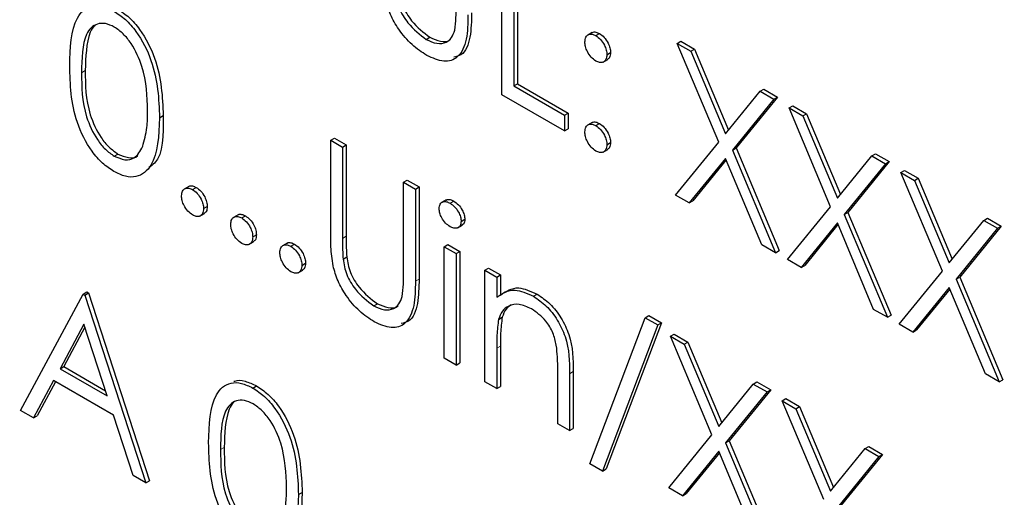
# Paper-space layout 'Blatt2' of a CAD drawing. Header units: millimetres. Extents: x 5 to 418, y 2 to 292.
# Tile 26 of 59: x 110.32 to 113.48, y 195.97 to 197.5. Entities that reach past the tile are written whole.
import ezdxf

# ---------------------------------------------------------------- set-up
doc = ezdxf.new("R2010")
doc.units = ezdxf.units.MM

psp = doc.layouts.new('Blatt2')

# ---------------------------------------------------------------- linework, layer by layer
at = {"color": 7, "linetype": 'Continuous', "lineweight": 25}
for p, q in [((111.8642, 197.262), (111.8642, 197.7519)), ((111.9023, 197.7299), (111.9023, 197.2903)), ((111.9141, 197.7367), (111.9141, 197.2971)), ((111.6215, 197.4398), (111.6333, 197.4466)), ((112.1546, 197.4622), (112.1399, 197.4537)), ((112.1661, 197.452), (112.1779, 197.4588)), ((112.4272, 197.4269), (112.439, 197.4337)), ((112.4272, 197.4269), (112.4711, 197.4016)), ((112.5603, 197.11), (112.4272, 197.4269)), ((112.439, 197.4337), (112.4829, 197.4084)), ((112.4711, 197.4016), (112.4829, 197.4084)), ((112.4829, 197.4084), (112.5919, 197.1489)), ((112.1896, 197.3669), (112.2043, 197.3754)), ((112.2015, 197.3908), (112.2133, 197.3976)), ((112.4711, 197.4016), (112.5822, 197.137)), ((111.9023, 197.2903), (111.9141, 197.2971)), ((111.9023, 197.2903), (112.0655, 197.1961)), ((111.9141, 197.2971), (112.0773, 197.2029)), ((112.6933, 197.2733), (112.7051, 197.2801)), ((112.7051, 197.2801), (112.749, 197.2547)), ((112.0655, 197.1458), (111.8642, 197.262)), ((112.5822, 197.137), (112.6933, 197.2733)), ((112.7372, 197.2479), (112.6042, 197.0847)), ((112.749, 197.2547), (112.616, 197.0915)), ((112.6933, 197.2733), (112.7372, 197.2479)), ((112.7372, 197.2479), (112.749, 197.2547)), ((112.7862, 197.2197), (112.798, 197.2265)), ((112.7862, 197.2197), (112.8301, 197.1943)), ((112.9193, 196.9028), (112.7862, 197.2197)), ((112.798, 197.2265), (112.8419, 197.2011)), ((110.7655, 197.1884), (110.7773, 197.1952)), ((112.0655, 197.1961), (112.0773, 197.2029)), ((112.0655, 197.1961), (112.0655, 197.1458)), ((112.0773, 197.2029), (112.0773, 197.1526)), ((112.8301, 197.1943), (112.8419, 197.2011)), ((112.8301, 197.1943), (112.9412, 196.9298)), ((112.8419, 197.2011), (112.9509, 196.9416)), ((112.0655, 197.1458), (112.0773, 197.1526)), ((112.1544, 197.1733), (112.1397, 197.1648)), ((112.1661, 197.1631), (112.1779, 197.1699)), ((111.3149, 197.1164), (111.3267, 197.1232)), ((111.3267, 197.1232), (111.3647, 197.1012)), ((111.3149, 197.1164), (111.3529, 197.0944)), ((111.3149, 196.8205), (111.3149, 197.1164)), ((111.3529, 197.0944), (111.3647, 197.1012)), ((111.3529, 197.0944), (111.3529, 196.8009)), ((111.3647, 197.1012), (111.3647, 196.8077)), ((112.2015, 197.1019), (112.2133, 197.1087)), ((112.4218, 196.9401), (112.5603, 197.11)), ((112.6042, 197.0847), (112.616, 197.0915)), ((112.616, 197.0915), (112.7545, 196.7617)), ((110.6203, 197.0651), (110.6321, 197.0719)), ((112.1895, 197.078), (112.2042, 197.0865)), ((112.5822, 197.0577), (112.4657, 196.9148)), ((112.6987, 196.7802), (112.5822, 197.0577)), ((112.6042, 197.0847), (112.7427, 196.7549)), ((112.9412, 196.9298), (113.0523, 197.0661)), ((113.0523, 197.0661), (113.0641, 197.0729)), ((113.0523, 197.0661), (113.0962, 197.0407)), ((113.0641, 197.0729), (113.108, 197.0475)), ((112.5843, 197.0527), (112.4775, 196.9216)), ((113.0962, 197.0407), (112.9632, 196.8774)), ((113.108, 197.0475), (112.975, 196.8842)), ((113.0962, 197.0407), (113.108, 197.0475)), ((113.1452, 197.0124), (113.157, 197.0192)), ((113.1452, 197.0124), (113.1891, 196.9871)), ((113.2783, 196.6955), (113.1452, 197.0124)), ((113.157, 197.0192), (113.2009, 196.9939)), ((113.1891, 196.9871), (113.2009, 196.9939)), ((113.2009, 196.9939), (113.3099, 196.7344)), ((110.8599, 196.968), (110.8451, 196.9595)), ((110.8716, 196.9578), (110.8834, 196.9646)), ((111.5488, 196.9814), (111.5605, 196.9882)), ((111.5488, 196.9814), (111.5868, 196.9594)), ((111.5488, 196.6879), (111.5488, 196.9814)), ((111.5605, 196.9882), (111.5986, 196.9662)), ((111.5868, 196.9594), (111.5986, 196.9662)), ((111.5986, 196.9662), (111.5986, 196.6703)), ((113.1891, 196.9871), (113.3002, 196.7225)), ((111.5868, 196.9594), (111.5868, 196.6635)), ((112.4657, 196.9148), (112.4218, 196.9401)), ((110.9069, 196.8965), (110.9187, 196.9033)), ((111.6855, 196.9243), (111.6707, 196.9158)), ((111.6982, 196.914), (111.71, 196.9208)), ((112.4657, 196.9148), (112.4775, 196.9216)), ((112.7808, 196.7329), (112.9193, 196.9028)), ((110.8949, 196.8727), (110.9096, 196.8812)), ((111.0176, 196.8769), (111.0029, 196.8684)), ((111.0293, 196.8667), (111.0411, 196.8735)), ((112.9632, 196.8774), (112.975, 196.8842)), ((112.9632, 196.8774), (113.1017, 196.5476)), ((112.975, 196.8842), (113.1135, 196.5544)), ((111.7232, 196.8351), (111.7379, 196.8436)), ((111.7337, 196.8556), (111.7455, 196.8624)), ((112.9412, 196.8505), (112.8247, 196.7075)), ((112.9433, 196.8454), (112.8365, 196.7143)), ((113.0577, 196.573), (112.9412, 196.8505)), ((113.3002, 196.7225), (113.4113, 196.8588)), ((113.467, 196.8403), (113.334, 196.677)), ((113.4113, 196.8588), (113.4231, 196.8656)), ((113.4113, 196.8588), (113.4552, 196.8335)), ((113.4231, 196.8656), (113.467, 196.8403)), ((113.4552, 196.8335), (113.467, 196.8403)), ((111.0647, 196.8055), (111.0764, 196.8123)), ((113.4552, 196.8335), (113.3222, 196.6702)), ((111.0527, 196.7817), (111.0674, 196.7902)), ((111.1753, 196.7859), (111.1606, 196.7774)), ((111.187, 196.7757), (111.1988, 196.7825)), ((111.6793, 196.7741), (111.6911, 196.7809)), ((111.6793, 196.7741), (111.7174, 196.7522)), ((111.6793, 196.4161), (111.6793, 196.7741)), ((111.6911, 196.7809), (111.7292, 196.759)), ((112.7427, 196.7549), (112.6987, 196.7802)), ((111.3546, 196.7348), (111.3664, 196.7416)), ((111.7174, 196.7522), (111.7292, 196.759)), ((111.7174, 196.7522), (111.7174, 196.3941)), ((111.7292, 196.759), (111.7292, 196.4009)), ((112.7427, 196.7549), (112.7545, 196.7617)), ((111.2224, 196.7144), (111.2342, 196.7212)), ((112.8247, 196.7075), (112.7808, 196.7329)), ((112.8247, 196.7075), (112.8365, 196.7143)), ((111.2104, 196.6906), (111.2251, 196.6991)), ((111.8098, 196.6988), (111.8216, 196.7056)), ((111.8098, 196.6988), (111.8479, 196.6768)), ((111.8098, 196.3408), (111.8098, 196.6988)), ((111.8216, 196.7056), (111.8597, 196.6836)), ((111.8479, 196.6768), (111.8597, 196.6836)), ((111.8479, 196.6768), (111.8479, 196.6122)), ((111.8597, 196.6836), (111.8597, 196.619)), ((113.1397, 196.5256), (113.2783, 196.6955)), ((113.3222, 196.6702), (113.334, 196.677)), ((113.334, 196.677), (113.4725, 196.3472)), ((113.3222, 196.6702), (113.4607, 196.3404)), ((110.3195, 196.2485), (110.5207, 196.6222)), ((110.5207, 196.6222), (110.5325, 196.629)), ((110.5207, 196.6222), (110.5262, 196.6191)), ((110.5262, 196.6191), (110.538, 196.6259)), ((110.5262, 196.6191), (110.722, 196.0161)), ((110.5325, 196.629), (110.538, 196.6259)), ((110.538, 196.6259), (110.7338, 196.0229)), ((111.9659, 196.615), (111.9777, 196.6218)), ((113.3002, 196.6432), (113.1837, 196.5003)), ((113.3023, 196.6382), (113.1955, 196.5071)), ((113.4167, 196.3658), (113.3002, 196.6432)), ((111.4529, 196.5845), (111.4647, 196.5913)), ((112.3245, 196.5461), (112.3363, 196.5529)), ((112.3363, 196.5529), (112.3764, 196.5298)), ((113.1017, 196.5476), (113.0577, 196.573)), ((113.1017, 196.5476), (113.1135, 196.5544)), ((110.523, 196.5254), (110.4462, 196.3826)), ((110.5978, 196.2951), (110.523, 196.5254)), ((111.8538, 196.5409), (111.8656, 196.5477)), ((112.1471, 196.077), (112.3245, 196.5461)), ((112.3647, 196.523), (112.1872, 196.0538)), ((112.3764, 196.5298), (112.199, 196.0606)), ((112.3245, 196.5461), (112.3647, 196.523)), ((112.3647, 196.523), (112.3764, 196.5298)), ((113.1837, 196.5003), (113.1397, 196.5256)), ((110.5261, 196.516), (110.458, 196.3894)), ((112.4054, 196.4868), (112.4172, 196.4936)), ((112.4054, 196.4868), (112.4494, 196.4615)), ((112.5385, 196.17), (112.4054, 196.4868)), ((112.4172, 196.4936), (112.4612, 196.4683)), ((113.1837, 196.5003), (113.1955, 196.5071)), ((112.4494, 196.4615), (112.4612, 196.4683)), ((112.4494, 196.4615), (112.5605, 196.1969)), ((112.4612, 196.4683), (112.5701, 196.2088)), ((111.8479, 196.4482), (111.8479, 196.3188)), ((111.8597, 196.455), (111.8597, 196.3256)), ((111.7174, 196.3941), (111.6793, 196.4161)), ((111.7174, 196.3941), (111.7292, 196.4009)), ((110.4462, 196.3826), (110.458, 196.3894)), ((110.4462, 196.3826), (110.5978, 196.2951)), ((110.458, 196.3894), (110.5924, 196.3118)), ((112.0437, 196.2057), (112.0437, 196.3741)), ((112.0818, 196.3666), (112.0818, 196.1838)), ((112.0936, 196.3734), (112.0936, 196.1906)), ((113.4607, 196.3404), (113.4167, 196.3658)), ((110.4255, 196.3443), (110.361, 196.2245)), ((110.4317, 196.3407), (110.3728, 196.2313)), ((110.6179, 196.2333), (110.4255, 196.3443)), ((111.8479, 196.3188), (111.8098, 196.3408)), ((112.5605, 196.1969), (112.6715, 196.3332)), ((112.6715, 196.3332), (112.6833, 196.34)), ((112.6715, 196.3332), (112.7155, 196.3079)), ((112.6833, 196.34), (112.7273, 196.3147)), ((113.4607, 196.3404), (113.4725, 196.3472)), ((111.0651, 196.3206), (111.0769, 196.3274)), ((111.8479, 196.3188), (111.8597, 196.3256)), ((112.7155, 196.3079), (112.5825, 196.1446)), ((112.7273, 196.3147), (112.5943, 196.1514)), ((112.7155, 196.3079), (112.7273, 196.3147)), ((112.7644, 196.2796), (112.7762, 196.2864)), ((112.7644, 196.2796), (112.8084, 196.2542)), ((112.8975, 195.9627), (112.7644, 196.2796)), ((112.7762, 196.2864), (112.8202, 196.261)), ((110.361, 196.2245), (110.3195, 196.2485)), ((112.8084, 196.2542), (112.8202, 196.261)), ((112.8084, 196.2542), (112.9195, 195.9897)), ((112.8202, 196.261), (112.9291, 196.0016)), ((110.361, 196.2245), (110.3728, 196.2313)), ((110.6806, 196.04), (110.6179, 196.2333)), ((112.0818, 196.1838), (112.0437, 196.2057)), ((112.0818, 196.1838), (112.0936, 196.1906)), ((112.4, 196.0001), (112.5385, 196.17)), ((112.5825, 196.1446), (112.5943, 196.1514)), ((112.5825, 196.1446), (112.7209, 195.8148)), ((112.5943, 196.1514), (112.7327, 195.8216)), ((112.5605, 196.1177), (112.4439, 195.9747)), ((112.5626, 196.1126), (112.4557, 195.9815)), ((112.677, 195.8402), (112.5605, 196.1177)), ((112.9195, 195.9897), (113.0305, 196.126)), ((113.0305, 196.126), (113.0423, 196.1328)), ((113.0305, 196.126), (113.0745, 196.1006)), ((113.0423, 196.1328), (113.0863, 196.1074)), ((112.1872, 196.0538), (112.1471, 196.077)), ((113.0745, 196.1006), (112.9415, 195.9374)), ((113.0863, 196.1074), (112.9533, 195.9442)), ((113.0745, 196.1006), (113.0863, 196.1074)), ((112.1872, 196.0538), (112.199, 196.0606)), ((110.722, 196.0161), (110.6806, 196.04)), ((110.722, 196.0161), (110.7338, 196.0229)), ((111.2115, 195.9783), (111.2233, 195.9851)), ((112.4439, 195.9747), (112.4, 196.0001)), ((112.4439, 195.9747), (112.4557, 195.9815))]:
    psp.add_line(p, q, dxfattribs=at)
at = {"color": 7, "linetype": 'Continuous', "lineweight": 18}
for p, q in [((110.5153, 197.333), (110.5271, 197.3398)), ((111.3529, 196.8009), (111.3647, 196.8077)), ((111.5868, 196.6635), (111.5986, 196.6703)), ((111.8479, 196.4482), (111.8597, 196.455)), ((112.0818, 196.3666), (112.0936, 196.3734)), ((110.9613, 196.1229), (110.9731, 196.1297))]:
    psp.add_line(p, q, dxfattribs=at)
psp.add_open_spline([(98.5139, 212.6739), (100.3135, 211.5229), (103.9138, 209.2204), (109.5773, 205.8098), (115.4628, 202.4246), (121.0865, 199.3397), (124.7648, 197.4277), (126.3533, 196.602)], degree=3, knots=[0, 0, 0, 0, 0.204721, 0.409562, 0.623395, 0.837364, 1, 1, 1, 1], dxfattribs=at)
at = {"color": 7, "linetype": 'Continuous', "lineweight": 25}
for points, knots in [([(98.6587, 212.3749), (99.3479, 211.9262), (101.2717, 210.6738), (104.5864, 208.6083), (108.5991, 206.1764), (112.772, 203.7385), (117.0181, 201.3413), (121.1714, 199.079), (124.3413, 197.404), (126.0777, 196.5192), (126.5015, 196.3032)], [0, 0, 0, 0, 0.079167, 0.220979, 0.371612, 0.522329, 0.673084, 0.823745, 0.956982, 1, 1, 1, 1]), ([(111.535, 197.5968), (111.5377, 197.5803), (111.5431, 197.5473), (111.5795, 197.4878), (111.6129, 197.4622), (111.6333, 197.4466)], [0, 0, 0, 0, 0.281057, 0.560821, 1, 1, 1, 1]), ([(111.6236, 197.3883), (111.6075, 197.3989), (111.5753, 197.42), (111.5347, 197.4678), (111.505, 197.5192), (111.4957, 197.5519), (111.4911, 197.5682)], [0, 0, 0, 0, 0.2802208, 0.5599142, 0.7799519, 1, 1, 1, 1]), ([(111.5233, 197.59), (111.526, 197.5735), (111.5313, 197.5405), (111.5677, 197.481), (111.6011, 197.4554), (111.6215, 197.4398)], [0, 0, 0, 0, 0.281057, 0.560821, 1, 1, 1, 1]), ([(110.4772, 197.3548), (110.4789, 197.4124), (110.4809, 197.4844), (110.5205, 197.5352), (110.548, 197.5485), (110.5819, 197.5486), (110.6067, 197.5367), (110.6191, 197.5307)], [0, 0, 0, 0, 0.498702, 0.624177, 0.749467, 0.874745, 1, 1, 1, 1]), ([(110.6191, 197.5307), (110.6316, 197.5223), (110.6565, 197.5056), (110.7021, 197.4537), (110.7594, 197.3389), (110.7631, 197.2486), (110.7655, 197.1884)], [0, 0, 0, 0, 0.1256, 0.251197, 0.500581, 1, 1, 1, 1]), ([(110.6309, 197.5375), (110.6433, 197.5291), (110.6683, 197.5124), (110.7138, 197.4605), (110.7712, 197.3457), (110.7748, 197.2554), (110.7773, 197.1952)], [0, 0, 0, 0, 0.1256, 0.251197, 0.500581, 1, 1, 1, 1]), ([(111.713, 197.4696), (111.7146, 197.4828), (111.7175, 197.5064), (111.7174, 197.5319), (111.7174, 197.5431)], [0, 0, 0, 0, 0.559624, 1, 1, 1, 1]), ([(111.7555, 197.5188), (111.7551, 197.4917), (111.7544, 197.4378), (111.7288, 197.3803), (111.6794, 197.363), (111.6422, 197.3799), (111.6236, 197.3883)], [0, 0, 0, 0, 0.281655, 0.560111, 0.78008, 1, 1, 1, 1]), ([(111.7672, 197.5256), (111.7667, 197.499), (111.7656, 197.4461), (111.7458, 197.3905), (111.718, 197.3848), (111.7098, 197.3831)], [0, 0, 0, 0, 0.41567, 0.82662, 1, 1, 1, 1]), ([(110.6203, 197.4797), (110.6106, 197.4842), (110.5912, 197.4932), (110.5654, 197.4908), (110.5448, 197.4786), (110.5167, 197.4352), (110.5159, 197.3784), (110.5153, 197.333)], [0, 0, 0, 0, 0.125139, 0.250418, 0.375519, 0.500847, 1, 1, 1, 1]), ([(110.5581, 197.4841), (110.558, 197.484), (110.551, 197.4799), (110.5303, 197.439), (110.5285, 197.3839), (110.5271, 197.3398)], [0, 0, 0, 0, 0.004517, 0.204302, 1, 1, 1, 1]), ([(110.7274, 197.2106), (110.7259, 197.257), (110.7235, 197.3265), (110.6838, 197.4167), (110.6495, 197.4593), (110.63, 197.4729), (110.6203, 197.4797)], [0, 0, 0, 0, 0.500072, 0.749021, 0.874598, 1, 1, 1, 1]), ([(111.6215, 197.4398), (111.6332, 197.4345), (111.6566, 197.4239), (111.6849, 197.4283), (111.7042, 197.4444), (111.7101, 197.4612), (111.713, 197.4696)], [0, 0, 0, 0, 0.279787, 0.559377, 0.779569, 1, 1, 1, 1]), ([(111.6333, 197.4466), (111.6448, 197.4415), (111.6679, 197.4314), (111.6911, 197.4322), (111.699, 197.4394), (111.6998, 197.4402)], [0, 0, 0, 0, 0.473792, 0.947251, 1, 1, 1, 1]), ([(112.1308, 197.4316), (112.1314, 197.4372), (112.1327, 197.4485), (112.1423, 197.4563), (112.1539, 197.4578), (112.162, 197.4539), (112.1661, 197.452)], [0, 0, 0, 0, 0.279585, 0.559454, 0.779697, 1, 1, 1, 1]), ([(112.1535, 197.4607), (112.1541, 197.4613), (112.1571, 197.4643), (112.1658, 197.4643), (112.1739, 197.4606), (112.1779, 197.4588)], [0, 0, 0, 0, 0.111363, 0.55562, 1, 1, 1, 1]), ([(112.1661, 197.452), (112.1713, 197.4483), (112.1818, 197.4409), (112.1932, 197.4231), (112.2005, 197.4056), (112.2011, 197.3957), (112.2015, 197.3908)], [0, 0, 0, 0, 0.279602, 0.559212, 0.779475, 1, 1, 1, 1]), ([(112.1779, 197.4588), (112.1831, 197.4551), (112.1936, 197.4477), (112.205, 197.4299), (112.2123, 197.4124), (112.2129, 197.4025), (112.2133, 197.3976)], [0, 0, 0, 0, 0.279602, 0.559212, 0.779475, 1, 1, 1, 1]), ([(112.1661, 197.3704), (112.1609, 197.3741), (112.1505, 197.3815), (112.1389, 197.3993), (112.1318, 197.4168), (112.1311, 197.4267), (112.1308, 197.4316)], [0, 0, 0, 0, 0.2796468, 0.5592988, 0.7796148, 1, 1, 1, 1]), ([(112.2015, 197.3908), (112.2009, 197.3851), (112.1997, 197.3737), (112.19, 197.366), (112.1784, 197.3644), (112.1702, 197.3684), (112.1661, 197.3704)], [0, 0, 0, 0, 0.279517, 0.559326, 0.779544, 1, 1, 1, 1]), ([(112.2133, 197.3976), (112.2128, 197.3917), (112.2119, 197.3812), (112.2053, 197.377), (112.2024, 197.3752)], [0, 0, 0, 0, 0.556603, 1, 1, 1, 1]), ([(110.6191, 197.0156), (110.6067, 197.0239), (110.5819, 197.0406), (110.5369, 197.0922), (110.4811, 197.2067), (110.4788, 197.2955), (110.4772, 197.3548)], [0, 0, 0, 0, 0.125551, 0.25109, 0.50025, 1, 1, 1, 1]), ([(110.5153, 197.333), (110.5156, 197.2871), (110.5161, 197.2182), (110.5568, 197.1278), (110.5912, 197.0856), (110.6106, 197.0719), (110.6203, 197.0651)], [0, 0, 0, 0, 0.500291, 0.749086, 0.874606, 1, 1, 1, 1]), ([(110.5271, 197.3398), (110.5274, 197.2939), (110.5279, 197.225), (110.5686, 197.1346), (110.603, 197.0924), (110.6224, 197.0787), (110.6321, 197.0719)], [0, 0, 0, 0, 0.500291, 0.749086, 0.874606, 1, 1, 1, 1]), ([(110.7655, 197.1884), (110.7631, 197.131), (110.7596, 197.0449), (110.7019, 196.9969), (110.6565, 196.9975), (110.6315, 197.0096), (110.6191, 197.0156)], [0, 0, 0, 0, 0.499407, 0.748743, 0.874372, 1, 1, 1, 1]), ([(110.7114, 197.0967), (110.7168, 197.1162), (110.7264, 197.1509), (110.7271, 197.1923), (110.7274, 197.2106)], [0, 0, 0, 0, 0.559599, 1, 1, 1, 1]), ([(110.7773, 197.1952), (110.7778, 197.1335), (110.7784, 197.0598), (110.7377, 197.0331), (110.7311, 197.0288)], [0, 0, 0, 0, 0.83825, 1, 1, 1, 1]), ([(112.1308, 197.1427), (112.1314, 197.1483), (112.1326, 197.1597), (112.1422, 197.1675), (112.1538, 197.1689), (112.162, 197.165), (112.1661, 197.1631)], [0, 0, 0, 0, 0.279576, 0.559284, 0.779552, 1, 1, 1, 1]), ([(112.1534, 197.1718), (112.154, 197.1725), (112.157, 197.1755), (112.1658, 197.1754), (112.1739, 197.1717), (112.1779, 197.1699)], [0, 0, 0, 0, 0.1165381, 0.5580897, 1, 1, 1, 1]), ([(112.1661, 197.1631), (112.1713, 197.1594), (112.1818, 197.152), (112.1932, 197.1341), (112.2005, 197.1167), (112.2011, 197.1068), (112.2015, 197.1019)], [0, 0, 0, 0, 0.279602, 0.559212, 0.779475, 1, 1, 1, 1]), ([(112.1779, 197.1699), (112.1831, 197.1662), (112.1936, 197.1588), (112.205, 197.1409), (112.2123, 197.1235), (112.2129, 197.1136), (112.2133, 197.1087)], [0, 0, 0, 0, 0.279602, 0.559212, 0.779475, 1, 1, 1, 1]), ([(112.1661, 197.0814), (112.1609, 197.0852), (112.1505, 197.0927), (112.139, 197.1104), (112.1319, 197.1278), (112.1311, 197.1377), (112.1308, 197.1427)], [0, 0, 0, 0, 0.279581, 0.559143, 0.779575, 1, 1, 1, 1]), ([(110.6203, 197.0651), (110.6319, 197.0601), (110.6551, 197.0501), (110.6909, 197.0574), (110.7036, 197.0818), (110.7114, 197.0967)], [0, 0, 0, 0, 0.280257, 0.560781, 1, 1, 1, 1]), ([(112.2015, 197.1019), (112.2009, 197.0962), (112.1996, 197.0849), (112.19, 197.0772), (112.1784, 197.0756), (112.1702, 197.0795), (112.1661, 197.0814)], [0, 0, 0, 0, 0.279469, 0.559358, 0.779674, 1, 1, 1, 1]), ([(112.2133, 197.1087), (112.2127, 197.1028), (112.2118, 197.0923), (112.2053, 197.0881), (112.2023, 197.0863)], [0, 0, 0, 0, 0.554441, 1, 1, 1, 1]), ([(110.6321, 197.0719), (110.6434, 197.0673), (110.6661, 197.0581), (110.6893, 197.0581), (110.6954, 197.0664), (110.6956, 197.0667)], [0, 0, 0, 0, 0.492383, 0.985234, 1, 1, 1, 1]), ([(110.8362, 196.9374), (110.8368, 196.943), (110.8381, 196.9544), (110.8477, 196.9621), (110.8593, 196.9636), (110.8675, 196.9597), (110.8716, 196.9578)], [0, 0, 0, 0, 0.279576, 0.559284, 0.779552, 1, 1, 1, 1]), ([(110.8588, 196.9665), (110.8594, 196.9672), (110.8625, 196.9702), (110.8713, 196.9701), (110.8793, 196.9664), (110.8834, 196.9646)], [0, 0, 0, 0, 0.1165381, 0.5580897, 1, 1, 1, 1]), ([(110.8834, 196.9646), (110.8886, 196.9609), (110.899, 196.9535), (110.9105, 196.9356), (110.9177, 196.9182), (110.9184, 196.9083), (110.9187, 196.9033)], [0, 0, 0, 0, 0.2796016, 0.559212, 0.7794752, 1, 1, 1, 1]), ([(110.8716, 196.8761), (110.8664, 196.8799), (110.856, 196.8874), (110.8445, 196.9051), (110.8374, 196.9225), (110.8366, 196.9324), (110.8362, 196.9374)], [0, 0, 0, 0, 0.279581, 0.559143, 0.779575, 1, 1, 1, 1]), ([(110.8716, 196.9578), (110.8768, 196.9541), (110.8873, 196.9467), (110.8987, 196.9288), (110.9059, 196.9114), (110.9066, 196.9015), (110.9069, 196.8965)], [0, 0, 0, 0, 0.2796016, 0.559212, 0.7794752, 1, 1, 1, 1]), ([(110.9187, 196.9033), (110.9182, 196.8975), (110.9173, 196.887), (110.9107, 196.8828), (110.9078, 196.881)], [0, 0, 0, 0, 0.554441, 1, 1, 1, 1]), ([(111.663, 196.8964), (111.6637, 196.9018), (111.6651, 196.9126), (111.675, 196.919), (111.6864, 196.9197), (111.6942, 196.9159), (111.6982, 196.914)], [0, 0, 0, 0, 0.2792893, 0.5588967, 0.7794517, 1, 1, 1, 1]), ([(111.6846, 196.9225), (111.6857, 196.9235), (111.6892, 196.9266), (111.6983, 196.9263), (111.7061, 196.9226), (111.71, 196.9208)], [0, 0, 0, 0, 0.183763, 0.591888, 1, 1, 1, 1]), ([(111.6982, 196.914), (111.7032, 196.9105), (111.7133, 196.9035), (111.7249, 196.8869), (111.7324, 196.87), (111.7333, 196.8604), (111.7337, 196.8556)], [0, 0, 0, 0, 0.279869, 0.559866, 0.779911, 1, 1, 1, 1]), ([(111.71, 196.9208), (111.715, 196.9173), (111.7251, 196.9103), (111.7367, 196.8937), (111.7442, 196.8768), (111.7451, 196.8672), (111.7455, 196.8624)], [0, 0, 0, 0, 0.279869, 0.559866, 0.779911, 1, 1, 1, 1]), ([(110.9069, 196.8965), (110.9063, 196.8909), (110.9051, 196.8796), (110.8954, 196.8719), (110.8839, 196.8703), (110.8757, 196.8742), (110.8716, 196.8761)], [0, 0, 0, 0, 0.2794691, 0.5593578, 0.7796739, 1, 1, 1, 1]), ([(110.994, 196.8463), (110.9946, 196.852), (110.9958, 196.8633), (111.0054, 196.8711), (111.017, 196.8726), (111.0252, 196.8687), (111.0293, 196.8667)], [0, 0, 0, 0, 0.279576, 0.559284, 0.779552, 1, 1, 1, 1]), ([(111.0165, 196.8755), (111.0172, 196.8761), (111.0202, 196.8792), (111.029, 196.8791), (111.0371, 196.8754), (111.0411, 196.8735)], [0, 0, 0, 0, 0.116538, 0.55809, 1, 1, 1, 1]), ([(111.0293, 196.8667), (111.0345, 196.863), (111.045, 196.8556), (111.0564, 196.8378), (111.0637, 196.8203), (111.0643, 196.8104), (111.0647, 196.8055)], [0, 0, 0, 0, 0.2796016, 0.559212, 0.7794752, 1, 1, 1, 1]), ([(111.0411, 196.8735), (111.0463, 196.8698), (111.0568, 196.8624), (111.0682, 196.8446), (111.0755, 196.8271), (111.0761, 196.8172), (111.0764, 196.8123)], [0, 0, 0, 0, 0.2796016, 0.559212, 0.7794752, 1, 1, 1, 1]), ([(111.6982, 196.8386), (111.6932, 196.8421), (111.6832, 196.8491), (111.6718, 196.8655), (111.6643, 196.8821), (111.6634, 196.8917), (111.663, 196.8964)], [0, 0, 0, 0, 0.279784, 0.559698, 0.779921, 1, 1, 1, 1]), ([(111.0293, 196.7851), (111.0241, 196.7888), (111.0137, 196.7963), (111.0022, 196.814), (110.9951, 196.8315), (110.9943, 196.8414), (110.994, 196.8463)], [0, 0, 0, 0, 0.279581, 0.559143, 0.779575, 1, 1, 1, 1]), ([(111.7337, 196.8556), (111.733, 196.8502), (111.7315, 196.8395), (111.7213, 196.8335), (111.71, 196.8328), (111.7021, 196.8367), (111.6982, 196.8386)], [0, 0, 0, 0, 0.27916, 0.558862, 0.779356, 1, 1, 1, 1]), ([(111.7455, 196.8624), (111.7449, 196.8568), (111.744, 196.8478), (111.7381, 196.8448), (111.7359, 196.8437)], [0, 0, 0, 0, 0.622941, 1, 1, 1, 1]), ([(111.0647, 196.8055), (111.064, 196.7998), (111.0628, 196.7885), (111.0532, 196.7808), (111.0416, 196.7793), (111.0334, 196.7831), (111.0293, 196.7851)], [0, 0, 0, 0, 0.279469, 0.559358, 0.779674, 1, 1, 1, 1]), ([(111.0764, 196.8123), (111.0759, 196.8065), (111.075, 196.796), (111.0684, 196.7918), (111.0655, 196.7899)], [0, 0, 0, 0, 0.554441, 1, 1, 1, 1]), ([(111.3224, 196.7129), (111.3197, 196.7336), (111.3149, 196.7706), (111.3149, 196.8053), (111.3149, 196.8205)], [0, 0, 0, 0, 0.5594986, 1, 1, 1, 1]), ([(111.3647, 196.8077), (111.3647, 196.7955), (111.3646, 196.7738), (111.3659, 196.7514), (111.3664, 196.7416)], [0, 0, 0, 0, 0.5601244, 1, 1, 1, 1]), ([(111.1517, 196.7552), (111.1523, 196.7609), (111.1536, 196.7722), (111.1632, 196.78), (111.1748, 196.7815), (111.1829, 196.7776), (111.187, 196.7757)], [0, 0, 0, 0, 0.279576, 0.559284, 0.779552, 1, 1, 1, 1]), ([(111.1743, 196.7844), (111.1749, 196.785), (111.1779, 196.7881), (111.1867, 196.788), (111.1948, 196.7843), (111.1988, 196.7825)], [0, 0, 0, 0, 0.1165381, 0.5580897, 1, 1, 1, 1]), ([(111.187, 196.7757), (111.1923, 196.772), (111.2027, 196.7646), (111.2142, 196.7467), (111.2214, 196.7292), (111.2221, 196.7194), (111.2224, 196.7144)], [0, 0, 0, 0, 0.279602, 0.559212, 0.779475, 1, 1, 1, 1]), ([(111.1988, 196.7825), (111.2041, 196.7788), (111.2145, 196.7714), (111.226, 196.7535), (111.2332, 196.736), (111.2339, 196.7262), (111.2342, 196.7212)], [0, 0, 0, 0, 0.279602, 0.559212, 0.779475, 1, 1, 1, 1]), ([(111.3529, 196.8009), (111.3529, 196.7887), (111.3528, 196.767), (111.3541, 196.7446), (111.3546, 196.7348)], [0, 0, 0, 0, 0.5601244, 1, 1, 1, 1]), ([(111.187, 196.694), (111.1818, 196.6978), (111.1714, 196.7052), (111.1599, 196.723), (111.1528, 196.7404), (111.1521, 196.7503), (111.1517, 196.7552)], [0, 0, 0, 0, 0.279581, 0.559143, 0.779575, 1, 1, 1, 1]), ([(111.3664, 196.7416), (111.3691, 196.725), (111.3745, 196.692), (111.4109, 196.6325), (111.4443, 196.6069), (111.4647, 196.5913)], [0, 0, 0, 0, 0.281057, 0.560821, 1, 1, 1, 1]), ([(111.2224, 196.7144), (111.2218, 196.7088), (111.2206, 196.6974), (111.2109, 196.6897), (111.1993, 196.6882), (111.1911, 196.6921), (111.187, 196.694)], [0, 0, 0, 0, 0.279469, 0.559358, 0.779674, 1, 1, 1, 1]), ([(111.2342, 196.7212), (111.2337, 196.7154), (111.2328, 196.7049), (111.2262, 196.7007), (111.2233, 196.6989)], [0, 0, 0, 0, 0.5544413, 1, 1, 1, 1]), ([(111.455, 196.533), (111.4389, 196.5436), (111.4067, 196.5647), (111.3661, 196.6125), (111.3364, 196.6639), (111.3271, 196.6966), (111.3224, 196.7129)], [0, 0, 0, 0, 0.280221, 0.559914, 0.779952, 1, 1, 1, 1]), ([(111.3546, 196.7348), (111.3573, 196.7182), (111.3627, 196.6852), (111.3991, 196.6257), (111.4325, 196.6001), (111.4529, 196.5845)], [0, 0, 0, 0, 0.281057, 0.560821, 1, 1, 1, 1]), ([(111.5444, 196.6143), (111.546, 196.6275), (111.5489, 196.6511), (111.5488, 196.6766), (111.5488, 196.6879)], [0, 0, 0, 0, 0.559624, 1, 1, 1, 1]), ([(111.5868, 196.6635), (111.5865, 196.6364), (111.5858, 196.5826), (111.5602, 196.525), (111.5108, 196.5078), (111.4736, 196.5246), (111.455, 196.533)], [0, 0, 0, 0, 0.281655, 0.560111, 0.78008, 1, 1, 1, 1]), ([(111.5986, 196.6703), (111.5981, 196.6437), (111.5969, 196.5908), (111.5771, 196.5352), (111.5494, 196.5295), (111.5411, 196.5279)], [0, 0, 0, 0, 0.41567, 0.82662, 1, 1, 1, 1]), ([(111.4529, 196.5845), (111.4646, 196.5792), (111.488, 196.5686), (111.5163, 196.573), (111.5356, 196.5891), (111.5415, 196.6059), (111.5444, 196.6143)], [0, 0, 0, 0, 0.279787, 0.559377, 0.779569, 1, 1, 1, 1]), ([(111.8479, 196.6122), (111.866, 196.6243), (111.8984, 196.6459), (111.9452, 196.6244), (111.9659, 196.615)], [0, 0, 0, 0, 0.559141, 1, 1, 1, 1]), ([(111.8597, 196.619), (111.8778, 196.6311), (111.9102, 196.6527), (111.957, 196.6312), (111.9777, 196.6218)], [0, 0, 0, 0, 0.559141, 1, 1, 1, 1]), ([(111.9659, 196.615), (111.9798, 196.6055), (112.0076, 196.5867), (112.0441, 196.5398), (112.0811, 196.4613), (112.0815, 196.4056), (112.0818, 196.3666)], [0, 0, 0, 0, 0.187021, 0.37389, 0.56061, 1, 1, 1, 1]), ([(111.9777, 196.6218), (111.9916, 196.6124), (112.0194, 196.5935), (112.0559, 196.5466), (112.0929, 196.4681), (112.0933, 196.4124), (112.0936, 196.3734)], [0, 0, 0, 0, 0.187021, 0.37389, 0.56061, 1, 1, 1, 1]), ([(111.4647, 196.5913), (111.4762, 196.5863), (111.4993, 196.5761), (111.5224, 196.5769), (111.5304, 196.5841), (111.5312, 196.5849)], [0, 0, 0, 0, 0.473792, 0.947251, 1, 1, 1, 1]), ([(111.9593, 196.5748), (111.9458, 196.581), (111.9189, 196.5933), (111.8874, 196.5863), (111.8644, 196.5693), (111.8573, 196.5504), (111.8538, 196.5409)], [0, 0, 0, 0, 0.279553, 0.559373, 0.779703, 1, 1, 1, 1]), ([(111.8944, 196.5873), (111.8885, 196.5835), (111.8752, 196.575), (111.869, 196.5574), (111.8656, 196.5477)], [0, 0, 0, 0, 0.449857, 1, 1, 1, 1]), ([(112.0392, 196.4582), (112.0362, 196.4714), (112.0301, 196.4976), (112.0025, 196.5449), (111.9757, 196.5635), (111.9593, 196.5748)], [0, 0, 0, 0, 0.281192, 0.561331, 1, 1, 1, 1]), ([(111.8538, 196.5409), (111.8517, 196.5243), (111.8479, 196.4946), (111.8479, 196.4624), (111.8479, 196.4482)], [0, 0, 0, 0, 0.559658, 1, 1, 1, 1]), ([(111.8656, 196.5477), (111.8634, 196.5311), (111.8597, 196.5014), (111.8597, 196.4692), (111.8597, 196.455)], [0, 0, 0, 0, 0.559658, 1, 1, 1, 1]), ([(112.0437, 196.3741), (112.0438, 196.3894), (112.044, 196.4166), (112.0407, 196.4455), (112.0392, 196.4582)], [0, 0, 0, 0, 0.560255, 1, 1, 1, 1]), ([(110.9232, 196.1447), (110.9249, 196.2023), (110.9269, 196.2743), (110.9665, 196.3251), (110.994, 196.3384), (111.0279, 196.3385), (111.0527, 196.3265), (111.0651, 196.3206)], [0, 0, 0, 0, 0.498702, 0.624177, 0.749467, 0.874745, 1, 1, 1, 1]), ([(111.0035, 196.3414), (111.0046, 196.342), (111.0147, 196.3471), (111.0401, 196.3446), (111.0646, 196.3331), (111.0769, 196.3274)], [0, 0, 0, 0, 0.0579693, 0.5290281, 1, 1, 1, 1]), ([(111.0651, 196.3206), (111.0776, 196.3122), (111.1026, 196.2955), (111.1481, 196.2436), (111.2054, 196.1288), (111.2091, 196.0385), (111.2115, 195.9783)], [0, 0, 0, 0, 0.1256, 0.251197, 0.500581, 1, 1, 1, 1]), ([(111.0769, 196.3274), (111.0894, 196.319), (111.1143, 196.3023), (111.1599, 196.2504), (111.2172, 196.1356), (111.2209, 196.0453), (111.2233, 195.9851)], [0, 0, 0, 0, 0.1256, 0.251197, 0.500581, 1, 1, 1, 1]), ([(111.0664, 196.2696), (111.0566, 196.2741), (111.0372, 196.2831), (111.0114, 196.2807), (110.9908, 196.2685), (110.9627, 196.225), (110.9619, 196.1683), (110.9613, 196.1229)], [0, 0, 0, 0, 0.125139, 0.250418, 0.375519, 0.500847, 1, 1, 1, 1]), ([(111.0041, 196.274), (111.004, 196.2739), (110.997, 196.2698), (110.9763, 196.2289), (110.9745, 196.1738), (110.9731, 196.1297)], [0, 0, 0, 0, 0.0045166, 0.204302, 1, 1, 1, 1]), ([(111.1734, 196.0005), (111.1719, 196.0469), (111.1695, 196.1164), (111.1298, 196.2066), (111.0955, 196.2492), (111.0761, 196.2628), (111.0664, 196.2696)], [0, 0, 0, 0, 0.500072, 0.749021, 0.874598, 1, 1, 1, 1]), ([(111.0651, 195.8055), (111.0527, 195.8138), (111.0279, 195.8304), (110.9829, 195.8821), (110.9272, 195.9966), (110.9248, 196.0854), (110.9232, 196.1447)], [0, 0, 0, 0, 0.125551, 0.25109, 0.50025, 1, 1, 1, 1]), ([(110.9613, 196.1229), (110.9616, 196.077), (110.9621, 196.0081), (111.0028, 195.9177), (111.0372, 195.8754), (111.0567, 195.8618), (111.0664, 195.855)], [0, 0, 0, 0, 0.500291, 0.749086, 0.874606, 1, 1, 1, 1]), ([(110.9731, 196.1297), (110.9734, 196.0838), (110.9739, 196.0149), (111.0146, 195.9245), (111.049, 195.8822), (111.0684, 195.8686), (111.0781, 195.8618)], [0, 0, 0, 0, 0.500291, 0.749086, 0.874606, 1, 1, 1, 1]), ([(111.2233, 195.9851), (111.2221, 195.9253), (111.2203, 195.8383), (111.168, 195.8086), (111.1516, 195.7993)], [0, 0, 0, 0, 0.68684, 1, 1, 1, 1]), ([(111.1574, 195.8866), (111.1628, 195.906), (111.1724, 195.9408), (111.1731, 195.9822), (111.1734, 196.0005)], [0, 0, 0, 0, 0.5595988, 1, 1, 1, 1]), ([(111.2115, 195.9783), (111.2092, 195.9209), (111.2056, 195.8348), (111.1479, 195.7868), (111.1025, 195.7874), (111.0776, 195.7995), (111.0651, 195.8055)], [0, 0, 0, 0, 0.499407, 0.748743, 0.874372, 1, 1, 1, 1])]:
    psp.add_open_spline(points, degree=3, knots=knots, dxfattribs=at)

doc.saveas('drawing.dxf')
